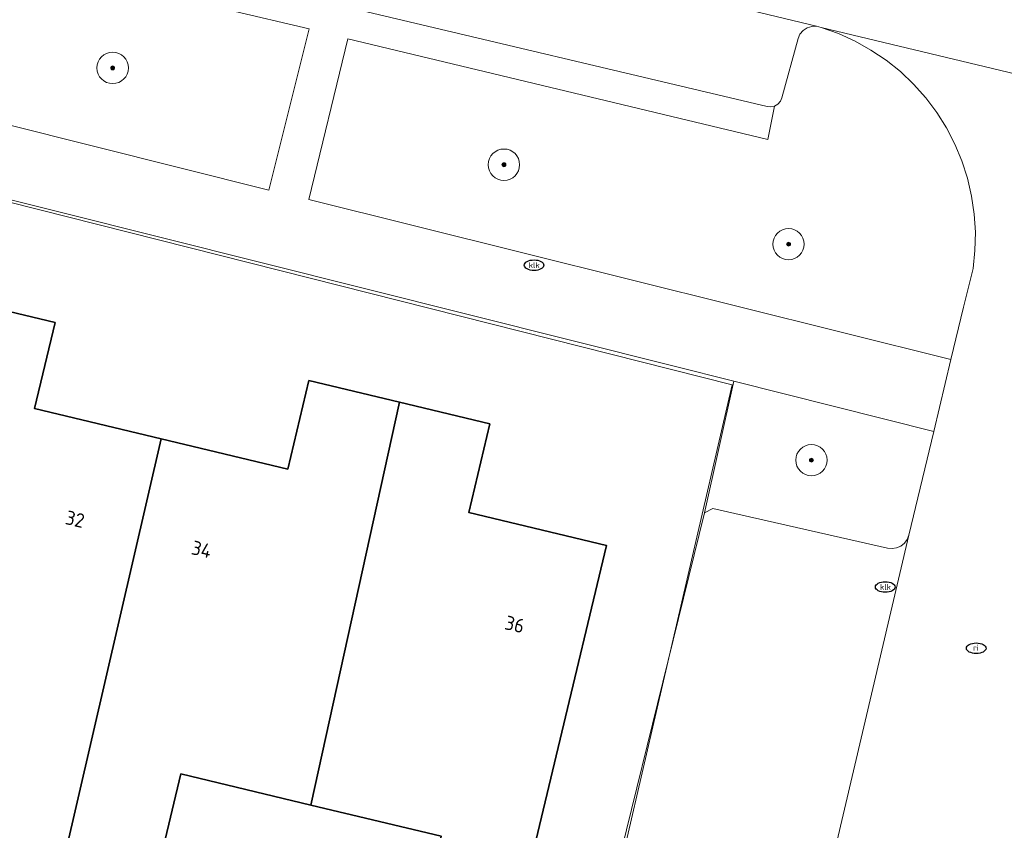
# Model space of a CAD drawing. Header units: metres. Extents: x 253395 to 254027, y 592765 to 593194.
# Tile 78 of 173: x 253603 to 253628, y 593055 to 593075. Entities that reach past the tile are written whole.
import ezdxf
from ezdxf.enums import TextEntityAlignment as Align
from ezdxf.lldxf.tags import DXFTag

# ---------------------------------------------------------------- set-up
doc = ezdxf.new("R2010")
doc.units = ezdxf.units.M
for name, color, linetype, lineweight in [('B-WE-GR-BEPLANTING_CULTUUR_BODEMBEDEKKER-GV', 254, 'Continuous', 18), ('B-WE-GR-BOOM-S', 254, 'Continuous', 25), ('B-WE-IE-MEUBILAIR-S', 254, 'Continuous', 25), ('B-WE-KG-GRENS_PERCEEL-G', 254, 'KG-PERCEEL-SO', 18), ('B-WE-OG-BEBOUWING-GV', 254, 'Continuous', 35), ('B-WE-OG-BEBOUWING-T18', 254, 'Continuous', 18), ('B-WE-OG-TERREIN_BEGROEID-GV', 254, 'Continuous', 18), ('B-WE-OG-TERREIN_ERF-GV', 254, 'Continuous', 18), ('B-WE-VH-OPENVERHARDING-GV', 254, 'Continuous', 18), ('B-WE-VH-OPENVERHARDING_STRAATBAKSTEEN-GV', 254, 'Continuous', 18)]:
    doc.layers.add(name, color=color, linetype=linetype, lineweight=lineweight)
doc.styles.add('NLCS-ISO', font='txt')
doc.styles.add('NLCS-ISO-M200-T18', font='txt', dxfattribs={"height": 0.36})
doc.styles.get("Standard").update_dxf_attribs({"font": 'simplex.shx'})
tags = doc.linetypes.add('KG-PERCEEL-SO', pattern='A,5.5,-2,["P",Standard,S=1.8,R=0,X=-0.5,Y=-0.9],-2,5.5,-2,[5,NLCS.SHX,S=0.75,R=0,X=0,Y=0],-2', length=19).pattern_tags.tags
tags[6] = DXFTag(74, 10)

# ---------------------------------------------------------------- blocks, each defined once
blk = doc.blocks.new('SIE-MEUBILAIR_PUT_RIOOLPUT-SO')
blk.add_ellipse((0, 0), major_axis=(1.25, 0), ratio=0.54)
at = {"style": 'NLCS-ISO'}
blk.add_text('ri', height=0.75, dxfattribs=at).set_placement((-0.04, 0.07), align=Align.MIDDLE_CENTER)
blk = doc.blocks.new('SIE-MEUBILAIR_PUT_KOLK-SO')
blk.add_ellipse((0, 0), major_axis=(1.25, 0), ratio=0.54)
at = {"style": 'NLCS-ISO'}
blk.add_text('klk', height=0.75, dxfattribs=at).set_placement((0.03, 0), align=Align.MIDDLE_CENTER)
blk = doc.blocks.new('SGR-BOOM_GBKN-SO')
at = {"linetype": 'ByBlock', "lineweight": 18}
h = blk.add_hatch(color=0, dxfattribs=at)
h.dxf.hatch_style = 1
edge = h.paths.add_edge_path()
edge.add_arc((0, 0), 0.25, 0, 360)
at = {"color": 0, "linetype": 'ByBlock', "lineweight": 18}
for radius in [2, 0.25]:
    blk.add_circle((0, 0), radius, dxfattribs=at)
at = {"color": 0, "linetype": 'ByBlock', "lineweight": 18, "style": 'NLCS-ISO'}
blk.add_attdef('SOORT', (2.5, 0), '', height=1.5, dxfattribs=at)

msp = doc.modelspace()

# ---------------------------------------------------------------- linework, layer by layer
at = {"layer": 'B-WE-GR-BEPLANTING_CULTUUR_BODEMBEDEKKER-GV'}
msp.add_lwpolyline([(253626.047, 593064.718), (253620.954, 593066.005), (253620.205, 593062.647), (253620.414, 593062.76), (253624.869, 593061.744), (253624.985, 593061.734), (253625.1, 593061.753), (253625.207, 593061.8), (253625.298, 593061.873), (253625.368, 593061.966), (253625.413, 593062.073)], close=True, dxfattribs=at)
at = {"layer": 'B-WE-KG-GRENS_PERCEEL-G'}
for points in [[(253593.981, 593072.71), (253620.913, 593065.906)], [(253620.913, 593065.906), (253615.942, 593044.483), (253615.313, 593042.026), (253615.054, 593040.521), (253612.494, 593041.142), (253607.522, 593042.323), (253587.799, 593047.031)]]:
    msp.add_lwpolyline(points, dxfattribs=at)
at = {"layer": 'B-WE-OG-BEBOUWING-GV'}
for points in [[(253603.657, 593067.492), (253601.308, 593068.054), (253598.948, 593057.87), (253602.229, 593057.086), (253601.225, 593052.886), (253603.541, 593052.332), (253606.359, 593064.531), (253603.133, 593065.302)], [(253612.431, 593065.465), (253610.125, 593066.016), (253609.585, 593063.759), (253606.359, 593064.531), (253603.541, 593052.332), (253603.157, 593050.725), (253606.927, 593049.824), (253607.434, 593051.941), (253605.978, 593052.289), (253606.863, 593055.991), (253610.177, 593055.199)], [(253614.736, 593064.914), (253612.431, 593065.465), (253610.177, 593055.199), (253613.492, 593054.407), (253612.933, 593052.069), (253615.244, 593051.516), (253617.706, 593061.815), (253614.196, 593062.655)]]:
    msp.add_lwpolyline(points, close=True, dxfattribs=at)
at = {"layer": 'B-WE-OG-TERREIN_BEGROEID-GV'}
msp.add_lwpolyline([(253582.253, 593077.609), (253609.101, 593070.872), (253610.132, 593074.983), (253599.968, 593077.365)], dxfattribs=at)
msp.add_lwpolyline([(253626.486, 593066.55), (253626.804, 593067.888), (253627.049, 593068.868), (253627.097, 593069.33), (253627.107, 593069.795), (253627.078, 593070.259), (253627.011, 593070.719), (253626.905, 593071.172), (253626.762, 593071.615), (253626.583, 593072.044), (253626.369, 593072.456), (253626.121, 593072.85), (253625.842, 593073.221), (253625.532, 593073.568), (253625.195, 593073.888), (253624.832, 593074.179), (253624.447, 593074.439), (253624.041, 593074.665), (253623.617, 593074.858), (253623.179, 593075.014), (253623.06, 593075.046), (253622.937, 593075.043), (253622.819, 593075.006), (253622.717, 593074.937), (253622.638, 593074.842), (253622.588, 593074.729), (253622.177, 593073.223), (253622.14, 593073.133), (253622.076, 593073.058), (253621.992, 593073.008), (253621.815, 593072.16), (253611.119, 593074.721), (253610.118, 593070.632)], close=True, dxfattribs=at)
at = {"layer": 'B-WE-OG-TERREIN_ERF-GV'}
msp.add_lwpolyline([(253618.081, 593054.011), (253620.205, 593062.647), (253620.954, 593066.005), (253619.397, 593066.39), (253561.846, 593080.829), (253556.006, 593057.06), (253550.149, 593058.417), (253549.206, 593054.323), (253567.145, 593050.182), (253577.394, 593047.637), (253579.962, 593048.95), (253581.262, 593048.596), (253581.385, 593048.562), (253595.832, 593045.113), (253596.032, 593045.065), (253596.428, 593046.483), (253611.452, 593042.876), (253611.459, 593042.964), (253615.164, 593042.123), (253617.372, 593051.401)], close=True, dxfattribs=at)
for points in [[(253601.225, 593052.886), (253602.229, 593057.086), (253598.948, 593057.87), (253595.666, 593058.655), (253594.625, 593054.298), (253592.155, 593054.888), (253595.105, 593067.224), (253598.436, 593066.428), (253598.959, 593068.615), (253601.308, 593068.054), (253603.657, 593067.492), (253603.133, 593065.302), (253606.359, 593064.531), (253609.585, 593063.759), (253610.125, 593066.016), (253612.431, 593065.465), (253614.736, 593064.914), (253614.196, 593062.655), (253617.706, 593061.815), (253615.244, 593051.516)], [(253613.492, 593054.407), (253610.177, 593055.199), (253606.863, 593055.991), (253605.978, 593052.289)]]:
    msp.add_lwpolyline(points, dxfattribs=at)
at = {"layer": 'B-WE-VH-OPENVERHARDING-GV'}
for points in [[(253600.102, 593078.141), (253621.799, 593072.999), (253621.896, 593072.988), (253621.992, 593073.008), (253622.076, 593073.058), (253622.14, 593073.133), (253622.177, 593073.223), (253622.588, 593074.729), (253622.638, 593074.842), (253622.717, 593074.937), (253622.819, 593075.006), (253622.937, 593075.043), (253623.06, 593075.046), (253597.349, 593081.216), (253597.502, 593081.175), (253597.647, 593081.111), (253597.779, 593081.024), (253597.896, 593080.917), (253597.995, 593080.793), (253599.521, 593078.553), (253599.605, 593078.432), (253599.708, 593078.328), (253599.828, 593078.243), (253599.96, 593078.18)], [(253625.413, 593062.073), (253625.368, 593061.966), (253625.298, 593061.873), (253625.207, 593061.8), (253625.1, 593061.753), (253624.985, 593061.734), (253624.869, 593061.744), (253620.414, 593062.76), (253620.205, 593062.647), (253618.081, 593054.011), (253618.204, 593053.812), (253622.686, 593052.698), (253622.817, 593052.64), (253622.929, 593052.552), (253623.015, 593052.438), (253623.069, 593052.306), (253623.088, 593052.165)]]:
    msp.add_lwpolyline(points, close=True, dxfattribs=at)
for points in [[(253561.846, 593080.829), (253619.397, 593066.39), (253620.954, 593066.005), (253626.047, 593064.718), (253626.486, 593066.55), (253610.118, 593070.632), (253611.119, 593074.721), (253621.815, 593072.16), (253621.992, 593073.008), (253621.896, 593072.988), (253621.799, 593072.999), (253600.102, 593078.141), (253599.968, 593077.365), (253610.132, 593074.983), (253609.101, 593070.872), (253582.253, 593077.609)], [(253637.478, 593071.588), (253623.179, 593075.014), (253623.617, 593074.858), (253624.041, 593074.665), (253624.447, 593074.439), (253624.832, 593074.179), (253625.195, 593073.888), (253625.532, 593073.568), (253625.842, 593073.221), (253626.121, 593072.85), (253626.369, 593072.456), (253626.583, 593072.044), (253626.762, 593071.615), (253626.905, 593071.172), (253627.011, 593070.719), (253627.078, 593070.259), (253627.107, 593069.795), (253627.097, 593069.33), (253627.049, 593068.868), (253626.804, 593067.888), (253626.486, 593066.55), (253626.047, 593064.718), (253625.413, 593062.073), (253623.088, 593052.165)]]:
    msp.add_lwpolyline(points, dxfattribs=at)
at = {"layer": 'B-WE-VH-OPENVERHARDING_STRAATBAKSTEEN-GV'}
msp.add_lwpolyline([(253633.434, 593078.279), (253619.179, 593081.649), (253605.416, 593084.93), (253590.919, 593088.338), (253575.92, 593091.91), (253565.868, 593094.294), (253564.541, 593088.87), (253596.579, 593081.394), (253597.349, 593081.216), (253623.06, 593075.046), (253623.179, 593075.014), (253637.478, 593071.588)], dxfattribs=at)

# ---------------------------------------------------------------- block references
at = {"layer": 'B-WE-GR-BOOM-S', "xscale": 0.2, "yscale": 0.2, "zscale": 0.2}
for p in [(253605.123, 593073.984), (253615.093, 593071.517), (253622.346, 593069.492), (253622.93, 593063.988)]:
    msp.add_blockref('SGR-BOOM_GBKN-SO', p, dxfattribs=at)
at = {"layer": 'B-WE-IE-MEUBILAIR-S', "xscale": 0.2, "yscale": 0.2, "zscale": 0.2}
for name, p in [('SIE-MEUBILAIR_PUT_KOLK-SO', (253615.861, 593068.956)), ('SIE-MEUBILAIR_PUT_KOLK-SO', (253624.811, 593060.755)), ('SIE-MEUBILAIR_PUT_RIOOLPUT-SO', (253627.128, 593059.194))]:
    msp.add_blockref(name, p, dxfattribs=at)

# ---------------------------------------------------------------- texts
at = {"layer": 'B-WE-OG-BEBOUWING-T18', "style": 'NLCS-ISO-M200-T18'}
for s, p in [('32', (253604.165, 593062.485)), ('34', (253607.39, 593061.714)), ('36', (253615.369, 593059.804))]:
    msp.add_text(s, height=0.36, rotation=346.6, dxfattribs=at).set_placement(p, align=Align.MIDDLE)

doc.saveas('drawing.dxf')
